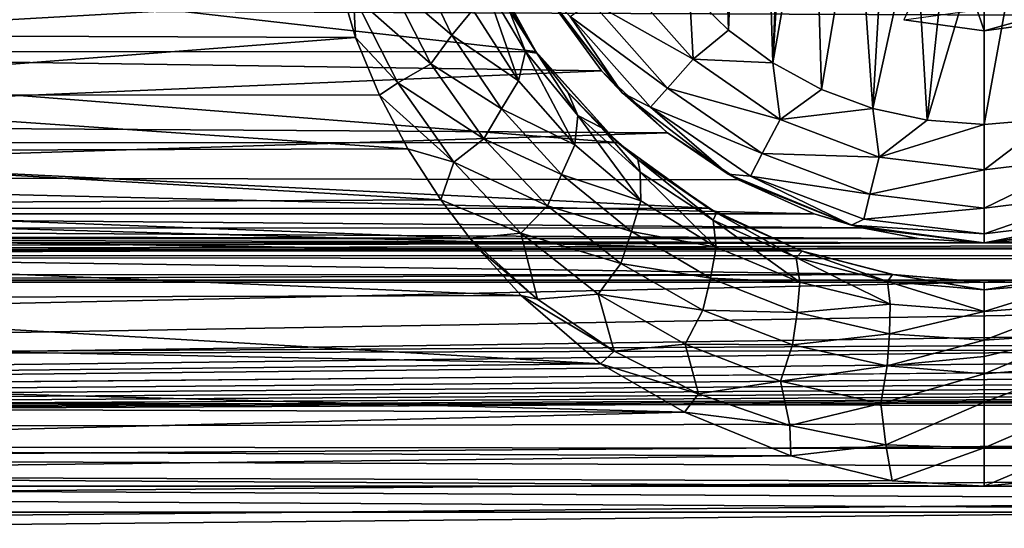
# Model space of a CAD drawing. Header units: metres. Extents: x -95 to 103, y -12 to 12.
# Tile 37 of 256: x -76.65 to -74.15, y -9.16 to -7.87. Entities that reach past the tile are written whole.
import ezdxf

# ---------------------------------------------------------------- set-up
doc = ezdxf.new("R2010")
doc.units = ezdxf.units.M
doc.layers.add('solid_P74500', color=7, linetype='CONTINUOUS')
doc.layers.add('solid_P74500_01', color=7, linetype='CONTINUOUS')

msp = doc.modelspace()

# ---------------------------------------------------------------- linework, layer by layer
at = {"layer": 'solid_P74500'}
for points in [[(-11.7, -9.123637, 0.5), (-88, -5.05, 0.5), (-88, -9.123637, 0.5)], [(-11.7, -9.123637, 0.5), (-12.2, -5.05, 0.5), (-88, -5.05, 0.5)], [(-74.736984, -7.983215, -11.8), (-74.788025, -6.331459, -11.8), (-74.668503, -6.257416, -11.8)], [(-74.736984, -7.983215, -11.8), (-74.668503, -6.257416, -11.8), (-74.69928, -7.142048, -11.8)], [(-74.849243, -7.900564, -11.8), (-74.894638, -6.420703, -11.8), (-74.788025, -6.331459, -11.8)], [(-74.736984, -7.983215, -11.8), (-74.849243, -7.900564, -11.8), (-74.788025, -6.331459, -11.8)], [(-74.849243, -7.900564, -11.8), (-74.948105, -7.80319, -11.8), (-74.894638, -6.420703, -11.8)], [(-74.736984, -7.983215, -11.8), (-74.69928, -7.142048, -11.8), (-74.691772, -7.229405, -11.8)], [(-74.736984, -7.983215, -11.8), (-74.691772, -7.229405, -11.8), (-74.63266, -7.39014, -11.8)], [(92.5, -7.774915, 9.787399), (-94.018356, -7.322209, 10.130905), (-94.018356, -8.811388, 8.866197)], [(-74.612869, -8.050737, -11.8), (-74.736984, -7.983215, -11.8), (-74.63266, -7.39014, -11.8)], [(-74.612869, -8.050737, -11.8), (-74.63266, -7.39014, -11.8), (-74.523323, -7.520992, -11.8)], [(-74.482491, -8.099016, -11.8), (-74.612869, -8.050737, -11.8), (-74.523323, -7.520992, -11.8)], [(-74.482491, -8.099016, -11.8), (-74.523323, -7.520992, -11.8), (-74.452332, -7.57166, -11.8)], [(-74.482491, -8.099016, -11.8), (-74.452332, -7.57166, -11.8), (-74.375313, -7.607855, -11.8)], [(-74.345047, -8.12864, -11.8), (-74.482491, -8.099016, -11.8), (-74.375313, -7.607855, -11.8)], [(-74.345047, -8.12864, -11.8), (-74.375313, -7.607855, -11.8), (-74.291313, -7.630527, -11.8)], [(-74.291313, -7.630527, -11.8), (-74.404327, -7.873975, -4.3), (-74.199997, -7.901906, -4.3)], [(-74.345047, -8.12864, -11.8), (-74.291313, -7.630527, -11.8), (-74.199997, -7.64, -11.8)], [(-74.345047, -8.12864, -11.8), (-74.199997, -7.64, -11.8), (-74.199997, -8.14, -11.8)], [(-74.291313, -7.630527, -11.8), (-74.199997, -7.901906, -4.3), (-74.199997, -7.64, -11.8)], [(-74.199997, -8.14, -11.8), (-74.199997, -7.64, -11.8), (-74.10817, -7.630482, -11.8)], [(-74.029671, -8.125382, -11.8), (-74.199997, -8.14, -11.8), (-74.10817, -7.630482, -11.8)], [(-73.995667, -7.873975, -4.3), (-74.199997, -7.64, -11.8), (-74.199997, -7.901906, -4.3)], [(-75.338631, -7.95457, -8.305107), (-77.901978, -7.664145, -8.573849), (-78.061813, -7.955187, -8.304517)], [(-75.338631, -7.95457, -8.305107), (-75.498734, -7.66248, -8.575336), (-77.901978, -7.664145, -8.573849)], [(-75.468369, -7.732664, -9.3305), (-75.498734, -7.66248, -8.575336), (-75.338631, -7.95457, -8.305107)], [(-75.322243, -7.796174, -6.101778), (-78.190536, -7.959395, -5.887106), (-78.036324, -7.719775, -6.19799)], [(-75.649399, -7.709138, -9.751089), (-75.551422, -7.913468, -9.561054), (-75.711517, -7.776591, -9.754137)], [(-75.498421, -7.849065, -9.512277), (-75.551422, -7.913468, -9.561054), (-75.649399, -7.709138, -9.751089)], [(-75.406479, -7.850219, -9.209554), (-75.468369, -7.732664, -9.3305), (-75.338631, -7.95457, -8.305107)], [(92.5, -9.19602, 8.466393), (92.5, -7.774915, 9.787399), (-94.018356, -8.811388, 8.866197)], [(-75.842903, -7.76013, -9.799509), (-77.602081, -7.912514, -9.676887), (-77.55304, -7.75146, -9.806369)], [(-75.842903, -7.76013, -9.799509), (-75.795906, -7.919369, -9.671277), (-77.602081, -7.912514, -9.676887)], [(-75.801018, -7.812901, -9.755897), (-75.795906, -7.919369, -9.671277), (-75.842903, -7.76013, -9.799509)], [(-75.197632, -7.828617, -11.712049), (-75.11747, -7.773282, -11.777164), (-74.939255, -7.974443, -11.777164)], [(-74.939255, -7.974443, -11.777164), (-75.11747, -7.773282, -11.777164), (-74.948105, -7.80319, -11.8)], [(-75.322243, -7.796174, -6.101778), (-75.171837, -8.003438, -5.827114), (-78.190536, -7.959395, -5.887106)], [(-75.801018, -7.812901, -9.755897), (-75.711517, -7.776591, -9.754137), (-75.605026, -7.985888, -9.567236)], [(-75.551422, -7.913468, -9.561054), (-75.605026, -7.985888, -9.567236), (-75.711517, -7.776591, -9.754137)], [(-75.470818, -7.776452, -9.440183), (-75.381981, -8.029388, -9.325582), (-75.498421, -7.849065, -9.512277)], [(-75.470818, -7.776452, -9.440183), (-75.406479, -7.850219, -9.209554), (-75.364723, -7.954428, -9.25268)], [(-75.470818, -7.776452, -9.440183), (-75.364723, -7.954428, -9.25268), (-75.381981, -8.029388, -9.325582)], [(-75.11924, -8.059238, -11.5), (-75.322243, -7.796174, -6.101778), (-75.325836, -7.79, -11.5)], [(-75.25116, -7.865563, -11.614588), (-75.11924, -8.059238, -11.5), (-75.325836, -7.79, -11.5)], [(-75.11924, -8.059238, -11.5), (-75.171837, -8.003438, -5.827114), (-75.322243, -7.796174, -6.101778)], [(-74.404327, -7.873975, -4.3), (-73.806297, -7.792304, -4.3), (-74.199997, -7.901906, -4.3)], [(-73.995667, -7.873975, -4.3), (-74.199997, -7.901906, -4.3), (-73.806297, -7.792304, -4.3)], [(-75.688774, -8.034075, -9.56953), (-75.795906, -7.919369, -9.671277), (-75.801018, -7.812901, -9.755897)], [(-75.688774, -8.034075, -9.56953), (-75.801018, -7.812901, -9.755897), (-75.605026, -7.985888, -9.567236)], [(-74.939255, -7.974443, -11.777164), (-74.948105, -7.80319, -11.8), (-74.849243, -7.900564, -11.8)], [(-75.498421, -7.849065, -9.512277), (-75.381981, -8.029388, -9.325582), (-75.551422, -7.913468, -9.561054)], [(-75.197632, -7.828617, -11.712049), (-75.003845, -8.047357, -11.712049), (-75.25116, -7.865563, -11.614588)], [(-75.197632, -7.828617, -11.712049), (-74.939255, -7.974443, -11.777164), (-75.003845, -8.047357, -11.712049)], [(-75.335762, -7.958559, -9.092795), (-75.406479, -7.850219, -9.209554), (-75.338631, -7.95457, -8.305107)], [(-75.364723, -7.954428, -9.25268), (-75.406479, -7.850219, -9.209554), (-75.335762, -7.958559, -9.092795)], [(-75.25116, -7.865563, -11.614588), (-75.046974, -8.096038, -11.614588), (-75.11924, -8.059238, -11.5)], [(-75.003845, -8.047357, -11.712049), (-75.046974, -8.096038, -11.614588), (-75.25116, -7.865563, -11.614588)], [(-75.795906, -7.919369, -9.671277), (-77.664406, -8.064126, -9.550909), (-77.602081, -7.912514, -9.676887)], [(-75.795906, -7.919369, -9.671277), (-75.735603, -8.065351, -9.549876), (-77.664406, -8.064126, -9.550909)], [(-75.688774, -8.034075, -9.56953), (-75.735603, -8.065351, -9.549876), (-75.795906, -7.919369, -9.671277)], [(-75.551422, -7.913468, -9.561054), (-75.425385, -8.100238, -9.374908), (-75.605026, -7.985888, -9.567236)], [(-75.381981, -8.029388, -9.325582), (-75.425385, -8.100238, -9.374908), (-75.551422, -7.913468, -9.561054)], [(-74.939255, -7.974443, -11.777164), (-74.849243, -7.900564, -11.8), (-74.736984, -7.983215, -11.8)], [(-75.171837, -8.003438, -5.827114), (-78.368828, -8.13967, -5.635226), (-78.190536, -7.959395, -5.887106)], [(-75.130775, -8.185938, -8.077154), (-78.061813, -7.955187, -8.304517), (-78.269951, -8.186581, -8.076503)], [(-75.130775, -8.185938, -8.077154), (-75.338631, -7.95457, -8.305107), (-78.061813, -7.955187, -8.304517)], [(-75.364723, -7.954428, -9.25268), (-75.239548, -8.191787, -9.14615), (-75.381981, -8.029388, -9.325582)], [(-75.364723, -7.954428, -9.25268), (-75.335762, -7.958559, -9.092795), (-75.232132, -8.116849, -9.071581)], [(-75.364723, -7.954428, -9.25268), (-75.232132, -8.116849, -9.071581), (-75.239548, -8.191787, -9.14615)], [(-75.335762, -7.958559, -9.092795), (-75.338631, -7.95457, -8.305107), (-75.130775, -8.185938, -8.077154)], [(-75.257034, -8.057973, -8.982884), (-75.335762, -7.958559, -9.092795), (-75.130775, -8.185938, -8.077154)], [(-75.232132, -8.116849, -9.071581), (-75.335762, -7.958559, -9.092795), (-75.257034, -8.057973, -8.982884)], [(-75.003845, -8.047357, -11.712049), (-74.939255, -7.974443, -11.777164), (-74.718079, -8.12711, -11.777164)], [(-74.718079, -8.12711, -11.777164), (-74.939255, -7.974443, -11.777164), (-74.736984, -7.983215, -11.8)], [(-75.688774, -8.034075, -9.56953), (-75.605026, -7.985888, -9.567236), (-75.470284, -8.17662, -9.384731)], [(-75.425385, -8.100238, -9.374908), (-75.470284, -8.17662, -9.384731), (-75.605026, -7.985888, -9.567236)], [(-74.718079, -8.12711, -11.777164), (-74.736984, -7.983215, -11.8), (-74.612869, -8.050737, -11.8)], [(-75.171837, -8.003438, -5.827114), (-75.004204, -8.161397, -5.603642), (-78.368828, -8.13967, -5.635226)], [(-75.11924, -8.059238, -11.5), (-75.004204, -8.161397, -5.603642), (-75.171837, -8.003438, -5.827114)], [(-75.546677, -8.235857, -9.387654), (-75.735603, -8.065351, -9.549876), (-75.688774, -8.034075, -9.56953)], [(-75.546677, -8.235857, -9.387654), (-75.688774, -8.034075, -9.56953), (-75.470284, -8.17662, -9.384731)], [(-75.381981, -8.029388, -9.325582), (-75.239548, -8.191787, -9.14615), (-75.425385, -8.100238, -9.374908)], [(-75.003845, -8.047357, -11.712049), (-74.763344, -8.213364, -11.712049), (-75.046974, -8.096038, -11.614588)], [(-75.003845, -8.047357, -11.712049), (-74.718079, -8.12711, -11.777164), (-74.763344, -8.213364, -11.712049)], [(-75.663025, -8.201603, -9.433118), (-77.738472, -8.207427, -9.428051), (-77.664406, -8.064126, -9.550909)], [(-75.735603, -8.065351, -9.549876), (-75.663025, -8.201603, -9.433118), (-77.664406, -8.064126, -9.550909)], [(-75.546677, -8.235857, -9.387654), (-75.663025, -8.201603, -9.433118), (-75.735603, -8.065351, -9.549876)], [(-75.17112, -8.148427, -8.881697), (-75.257034, -8.057973, -8.982884), (-75.130775, -8.185938, -8.077154)], [(-75.232132, -8.116849, -9.071581), (-75.257034, -8.057973, -8.982884), (-75.17112, -8.148427, -8.881697)], [(-74.849998, -8.265833, -11.5), (-75.004204, -8.161397, -5.603642), (-75.11924, -8.059238, -11.5)], [(-75.046974, -8.096038, -11.614588), (-74.849998, -8.265833, -11.5), (-75.11924, -8.059238, -11.5)], [(-74.718079, -8.12711, -11.777164), (-74.612869, -8.050737, -11.8), (-74.482491, -8.099016, -11.8)], [(-75.046974, -8.096038, -11.614588), (-74.793571, -8.270952, -11.614588), (-74.849998, -8.265833, -11.5)], [(-74.763344, -8.213364, -11.712049), (-74.793571, -8.270952, -11.614588), (-75.046974, -8.096038, -11.614588)], [(-74.466789, -8.222411, -11.777164), (-74.718079, -8.12711, -11.777164), (-74.482491, -8.099016, -11.8)], [(-74.466789, -8.222411, -11.777164), (-74.482491, -8.099016, -11.8), (-74.345047, -8.12864, -11.8)], [(-75.425385, -8.100238, -9.374908), (-75.272934, -8.267124, -9.196605), (-75.470284, -8.17662, -9.384731)], [(-75.239548, -8.191787, -9.14615), (-75.272934, -8.267124, -9.196605), (-75.425385, -8.100238, -9.374908)], [(-75.232132, -8.116849, -9.071581), (-75.07206, -8.333528, -8.979063), (-75.239548, -8.191787, -9.14615)], [(-75.232132, -8.116849, -9.071581), (-75.17112, -8.148427, -8.881697), (-75.073189, -8.260941, -8.901859)], [(-75.232132, -8.116849, -9.071581), (-75.073189, -8.260941, -8.901859), (-75.07206, -8.333528, -8.979063)], [(-75.004204, -8.161397, -5.603642), (-78.56179, -8.272575, -5.438244), (-78.368828, -8.13967, -5.635226)], [(-75.079613, -8.229166, -8.787816), (-75.17112, -8.148427, -8.881697), (-75.130775, -8.185938, -8.077154)], [(-75.073189, -8.260941, -8.901859), (-75.17112, -8.148427, -8.881697), (-75.079613, -8.229166, -8.787816)], [(-74.763344, -8.213364, -11.712049), (-74.718079, -8.12711, -11.777164), (-74.466789, -8.222411, -11.777164)], [(-74.466789, -8.222411, -11.777164), (-74.345047, -8.12864, -11.8), (-74.199997, -8.14, -11.8)], [(-74.466789, -8.222411, -11.777164), (-74.199997, -8.14, -11.8), (-74.199997, -8.254805, -11.777164)], [(-74.199997, -8.254805, -11.777164), (-74.199997, -8.14, -11.8), (-74.029671, -8.125382, -11.8)], [(-73.933212, -8.222411, -11.777164), (-74.199997, -8.254805, -11.777164), (-74.029671, -8.125382, -11.8)], [(-75.004204, -8.161397, -5.603642), (-74.823997, -8.280449, -5.426179), (-78.56179, -8.272575, -5.438244)], [(-74.849998, -8.265833, -11.5), (-74.823997, -8.280449, -5.426179), (-75.004204, -8.161397, -5.603642)], [(-74.900124, -8.352461, -7.904833), (-78.269951, -8.186581, -8.076503), (-78.500992, -8.353099, -7.904159)], [(-74.900124, -8.352461, -7.904833), (-75.130775, -8.185938, -8.077154), (-78.269951, -8.186581, -8.076503)], [(-75.546677, -8.235857, -9.387654), (-75.470284, -8.17662, -9.384731), (-75.309044, -8.346435, -9.210529)], [(-75.272934, -8.267124, -9.196605), (-75.309044, -8.346435, -9.210529), (-75.470284, -8.17662, -9.384731)], [(-75.239548, -8.191787, -9.14615), (-75.07206, -8.333528, -8.979063), (-75.272934, -8.267124, -9.196605)], [(-75.079613, -8.229166, -8.787816), (-75.130775, -8.185938, -8.077154), (-74.900124, -8.352461, -7.904833)], [(-75.579597, -8.331425, -9.318657), (-77.825806, -8.342334, -9.308892), (-77.738472, -8.207427, -9.428051)], [(-75.663025, -8.201603, -9.433118), (-75.579597, -8.331425, -9.318657), (-77.738472, -8.207427, -9.428051)], [(-75.546677, -8.235857, -9.387654), (-75.579597, -8.331425, -9.318657), (-75.663025, -8.201603, -9.433118)], [(-74.763344, -8.213364, -11.712049), (-74.490105, -8.316991, -11.712049), (-74.793571, -8.270952, -11.614588)], [(-74.763344, -8.213364, -11.712049), (-74.466789, -8.222411, -11.777164), (-74.490105, -8.316991, -11.712049)], [(-74.490105, -8.316991, -11.712049), (-74.466789, -8.222411, -11.777164), (-74.199997, -8.254805, -11.777164)], [(-74.199997, -8.352216, -11.712049), (-74.199997, -8.254805, -11.777164), (-73.933212, -8.222411, -11.777164)], [(-73.909897, -8.316991, -11.712049), (-74.199997, -8.352216, -11.712049), (-73.933212, -8.222411, -11.777164)], [(-75.37648, -8.415764, -9.21417), (-75.579597, -8.331425, -9.318657), (-75.546677, -8.235857, -9.387654)], [(-75.37648, -8.415764, -9.21417), (-75.546677, -8.235857, -9.387654), (-75.309044, -8.346435, -9.210529)], [(-74.87999, -8.363772, -8.627856), (-75.079613, -8.229166, -8.787816), (-74.900124, -8.352461, -7.904833)], [(-74.887962, -8.382932, -8.750452), (-75.079613, -8.229166, -8.787816), (-74.87999, -8.363772, -8.627856)], [(-75.073189, -8.260941, -8.901859), (-75.079613, -8.229166, -8.787816), (-74.887962, -8.382932, -8.750452)], [(-78.56179, -8.272575, -5.438244), (-74.63176, -8.366207, -5.293069), (-78.768242, -8.366207, -5.293069)], [(-74.823997, -8.280449, -5.426179), (-74.63176, -8.366207, -5.293069), (-78.56179, -8.272575, -5.438244)], [(-75.272934, -8.267124, -9.196605), (-75.095535, -8.411347, -9.031302), (-75.309044, -8.346435, -9.210529)], [(-75.07206, -8.333528, -8.979063), (-75.095535, -8.411347, -9.031302), (-75.272934, -8.267124, -9.196605)], [(-75.073189, -8.260941, -8.901859), (-74.880692, -8.451077, -8.831283), (-75.07206, -8.333528, -8.979063)], [(-75.073189, -8.260941, -8.901859), (-74.887962, -8.382932, -8.750452), (-74.880692, -8.451077, -8.831283)], [(-74.536469, -8.395703, -11.5), (-74.823997, -8.280449, -5.426179), (-74.849998, -8.265833, -11.5)], [(-74.793571, -8.270952, -11.614588), (-74.536469, -8.395703, -11.5), (-74.849998, -8.265833, -11.5)], [(-74.793571, -8.270952, -11.614588), (-74.505669, -8.380139, -11.614588), (-74.536469, -8.395703, -11.5)], [(-74.490105, -8.316991, -11.712049), (-74.505669, -8.380139, -11.614588), (-74.793571, -8.270952, -11.614588)], [(-74.490105, -8.316991, -11.712049), (-74.199997, -8.254805, -11.777164), (-74.199997, -8.352216, -11.712049)], [(-74.536469, -8.395703, -11.5), (-74.63176, -8.366207, -5.293069), (-74.823997, -8.280449, -5.426179)], [(-74.490105, -8.316991, -11.712049), (-74.199997, -8.352216, -11.712049), (-74.505669, -8.380139, -11.614588)], [(-74.199997, -8.417253, -11.614588), (-74.199997, -8.352216, -11.712049), (-73.909897, -8.316991, -11.712049)], [(-73.894333, -8.380139, -11.614588), (-74.199997, -8.417253, -11.614588), (-73.909897, -8.316991, -11.712049)], [(-75.505951, -8.428061, -9.231348), (-77.887222, -8.422953, -9.236009), (-77.825806, -8.342334, -9.308892)], [(-75.579597, -8.331425, -9.318657), (-75.505951, -8.428061, -9.231348), (-77.825806, -8.342334, -9.308892)], [(-75.37648, -8.415764, -9.21417), (-75.505951, -8.428061, -9.231348), (-75.579597, -8.331425, -9.318657)], [(-75.37648, -8.415764, -9.21417), (-75.309044, -8.346435, -9.210529), (-75.122948, -8.492521, -9.049715)], [(-75.095535, -8.411347, -9.031302), (-75.122948, -8.492521, -9.049715), (-75.309044, -8.346435, -9.210529)], [(-75.07206, -8.333528, -8.979063), (-74.880692, -8.451077, -8.831283), (-75.095535, -8.411347, -9.031302)], [(-78.89048, -8.402635, -5.250264), (-78.768242, -8.366207, -5.293069), (-74.510963, -8.402259, -5.250598)], [(-78.768242, -8.366207, -5.293069), (-74.63176, -8.366207, -5.293069), (-74.510963, -8.402259, -5.250598)], [(-74.664742, -8.460627, -7.788954), (-78.500992, -8.353099, -7.904159), (-78.736816, -8.461158, -7.788376)], [(-74.664742, -8.460627, -7.788954), (-74.900124, -8.352461, -7.904833), (-78.500992, -8.353099, -7.904159)], [(-74.87999, -8.363772, -8.627856), (-74.900124, -8.352461, -7.904833), (-74.664742, -8.460627, -7.788954)], [(-74.887962, -8.382932, -8.750452), (-74.87999, -8.363772, -8.627856), (-74.677391, -8.477635, -8.627125)], [(-74.661911, -8.461604, -8.506887), (-74.87999, -8.363772, -8.627856), (-74.664742, -8.460627, -7.788954)], [(-74.677391, -8.477635, -8.627125), (-74.87999, -8.363772, -8.627856), (-74.661911, -8.461604, -8.506887)], [(-74.536469, -8.395703, -11.5), (-74.510963, -8.402259, -5.250598), (-74.63176, -8.366207, -5.293069)], [(-74.505669, -8.380139, -11.614588), (-74.199997, -8.352216, -11.712049), (-74.199997, -8.417253, -11.614588)], [(-74.887962, -8.382932, -8.750452), (-74.667824, -8.539995, -8.712267), (-74.880692, -8.451077, -8.831283)], [(-74.887962, -8.382932, -8.750452), (-74.677391, -8.477635, -8.627125), (-74.667824, -8.539995, -8.712267)], [(-74.505669, -8.380139, -11.614588), (-74.199997, -8.417253, -11.614588), (-74.536469, -8.395703, -11.5)], [(-74.536469, -8.395703, -11.5), (-74.199997, -8.44, -11.5), (-74.510963, -8.402259, -5.250598)], [(-74.536469, -8.395703, -11.5), (-74.199997, -8.417253, -11.614588), (-74.199997, -8.44, -11.5)], [(-74.199997, -8.44, -11.5), (-74.199997, -8.417253, -11.614588), (-73.894333, -8.380139, -11.614588)], [(-73.863533, -8.395703, -11.5), (-74.199997, -8.44, -11.5), (-73.894333, -8.380139, -11.614588)], [(-73.863533, -8.395703, -11.5), (-74.03511, -8.429509, -5.230221), (-74.199997, -8.44, -5.224123)], [(-73.863533, -8.395703, -11.5), (-74.199997, -8.44, -5.224123), (-74.199997, -8.44, -11.5)], [(-79.03511, -8.429509, -5.230221), (-78.89048, -8.402635, -5.250264), (-74.367104, -8.429217, -5.230403)], [(-78.89048, -8.402635, -5.250264), (-74.510963, -8.402259, -5.250598), (-74.367104, -8.429217, -5.230403)], [(-75.481392, -8.457617, -9.204277), (-77.924217, -8.467185, -9.195476), (-77.887222, -8.422953, -9.236009)], [(-75.505951, -8.428061, -9.231348), (-75.481392, -8.457617, -9.204277), (-77.887222, -8.422953, -9.236009)], [(-75.334366, -8.582737, -9.08629), (-75.505951, -8.428061, -9.231348), (-75.37648, -8.415764, -9.21417)], [(-75.179825, -8.570808, -9.054151), (-75.37648, -8.415764, -9.21417), (-75.122948, -8.492521, -9.049715)], [(-75.334366, -8.582737, -9.08629), (-75.37648, -8.415764, -9.21417), (-75.179825, -8.570808, -9.054151)], [(-75.095535, -8.411347, -9.031302), (-74.895081, -8.529416, -8.885978), (-75.122948, -8.492521, -9.049715)], [(-74.880692, -8.451077, -8.831283), (-74.895081, -8.529416, -8.885978), (-75.095535, -8.411347, -9.031302)], [(-74.199997, -8.44, -11.5), (-74.367104, -8.429217, -5.230403), (-74.510963, -8.402259, -5.250598)], [(-13, -8.49261, -5.204592), (-87, -8.469423, -5.211133), (-59.200001, -8.44, -5.224123)], [(-87, -8.469423, -5.211133), (-64.199997, -8.44, -5.224123), (-59.200001, -8.44, -5.224123)], [(-87, -8.469423, -5.211133), (-69.199997, -8.44, -5.224123), (-64.199997, -8.44, -5.224123)], [(-87, -8.469423, -5.211133), (-74.199997, -8.44, -5.224123), (-69.199997, -8.44, -5.224123)], [(-87, -8.469423, -5.211133), (-79.199997, -8.44, -5.224123), (-74.199997, -8.44, -5.224123)], [(-79.199997, -8.44, -5.224123), (-79.03511, -8.429509, -5.230221), (-74.199997, -8.44, -5.224123)], [(-79.03511, -8.429509, -5.230221), (-74.367104, -8.429217, -5.230403), (-74.199997, -8.44, -5.224123)], [(-75.334366, -8.582737, -9.08629), (-75.481392, -8.457617, -9.204277), (-75.505951, -8.428061, -9.231348)], [(-74.199997, -8.44, -11.5), (-74.199997, -8.44, -5.224123), (-74.367104, -8.429217, -5.230403)], [(-74.199997, -8.44, -5.224123), (-74.03511, -8.429509, -5.230221), (-69.199997, -8.44, -5.224123)], [(-87, -8.469423, -5.211133), (-13.004552, -8.535221, -5.2), (-87, -8.535221, -5.2)], [(-87, -8.469423, -5.211133), (-13, -8.49261, -5.204592), (-13.004552, -8.535221, -5.2)], [(-74.430794, -8.520817, -7.723062), (-78.736816, -8.461158, -7.788376), (-78.970146, -8.520978, -7.722884)], [(-74.430794, -8.520817, -7.723062), (-74.664742, -8.460627, -7.788954), (-78.736816, -8.461158, -7.788376)], [(-75.37561, -8.57342, -9.096509), (-78.033508, -8.581623, -9.08877), (-77.924217, -8.467185, -9.195476)], [(-75.481392, -8.457617, -9.204277), (-75.37561, -8.57342, -9.096509), (-77.924217, -8.467185, -9.195476)], [(-75.334366, -8.582737, -9.08629), (-75.37561, -8.57342, -9.096509), (-75.481392, -8.457617, -9.204277)], [(-74.880692, -8.451077, -8.831283), (-74.667824, -8.539995, -8.712267), (-74.895081, -8.529416, -8.885978)], [(-74.677391, -8.477635, -8.627125), (-74.661911, -8.461604, -8.506887), (-74.445206, -8.5386, -8.54451)], [(-74.661911, -8.461604, -8.506887), (-74.664742, -8.460627, -7.788954), (-74.430794, -8.520817, -7.723062)], [(-74.432968, -8.52048, -8.433437), (-74.661911, -8.461604, -8.506887), (-74.430794, -8.520817, -7.723062)], [(-74.445206, -8.5386, -8.54451), (-74.661911, -8.461604, -8.506887), (-74.432968, -8.52048, -8.433437)], [(-75.179825, -8.570808, -9.054151), (-75.122948, -8.492521, -9.049715), (-74.9142, -8.611403, -8.909094)], [(-74.895081, -8.529416, -8.885978), (-74.9142, -8.611403, -8.909094), (-75.122948, -8.492521, -9.049715)], [(-74.677391, -8.477635, -8.627125), (-74.43837, -8.595595, -8.633581), (-74.667824, -8.539995, -8.712267)], [(-74.677391, -8.477635, -8.627125), (-74.445206, -8.5386, -8.54451), (-74.43837, -8.595595, -8.633581)], [(-74.430794, -8.520817, -7.723062), (-78.970146, -8.520978, -7.722884), (-79.199997, -8.54, -7.701844)], [(-74.199997, -8.54, -7.701844), (-74.430794, -8.520817, -7.723062), (-79.199997, -8.54, -7.701844)], [(-74.445206, -8.5386, -8.54451), (-74.432968, -8.52048, -8.433437), (-74.200027, -8.559691, -8.514862)], [(-74.432968, -8.52048, -8.433437), (-74.430794, -8.520817, -7.723062), (-74.199997, -8.54, -7.701844)], [(-74.200005, -8.54, -8.407996), (-74.432968, -8.52048, -8.433437), (-74.199997, -8.54, -7.701844)], [(-74.200027, -8.559691, -8.514862), (-74.432968, -8.52048, -8.433437), (-74.200005, -8.54, -8.407996)], [(-73.967621, -8.520579, -8.433331), (-74.200027, -8.559691, -8.514862), (-74.200005, -8.54, -8.407996)], [(-73.954025, -8.53842, -8.544811), (-74.200027, -8.559691, -8.514862), (-73.967621, -8.520579, -8.433331)], [(-73.967621, -8.520579, -8.433331), (-74.200005, -8.54, -8.407996), (-73.970146, -8.520978, -7.722884)], [(-74.200005, -8.54, -8.407996), (-74.199997, -8.54, -7.701844), (-73.970146, -8.520978, -7.722884)], [(-69.430794, -8.520817, -7.723062), (-73.970146, -8.520978, -7.722884), (-74.199997, -8.54, -7.701844)], [(-69.199997, -8.54, -7.701844), (-69.430794, -8.520817, -7.723062), (-74.199997, -8.54, -7.701844)], [(-74.199997, -8.54, -7.701844), (-79.199997, -8.54, -7.701844), (-92.5, -8.938029, -7.235831)], [(-69.199997, -8.54, -7.701844), (-74.199997, -8.54, -7.701844), (-92.5, -8.938029, -7.235831)], [(-64.199997, -8.54, -7.701844), (-69.199997, -8.54, -7.701844), (-92.5, -8.938029, -7.235831)], [(-59.200001, -8.54, -7.701844), (-64.199997, -8.54, -7.701844), (-92.5, -8.938029, -7.235831)], [(-54.200001, -8.54, -7.701844), (-59.200001, -8.54, -7.701844), (-92.5, -8.938029, -7.235831)], [(-49.200001, -8.54, -7.701844), (-54.200001, -8.54, -7.701844), (-92.5, -8.938029, -7.235831)], [(-44.200001, -8.54, -7.701844), (-49.200001, -8.54, -7.701844), (-92.5, -8.938029, -7.235831)], [(-39.200001, -8.54, -7.701844), (-44.200001, -8.54, -7.701844), (-92.5, -8.938029, -7.235831)], [(-34.200001, -8.54, -7.701844), (-39.200001, -8.54, -7.701844), (-92.5, -8.938029, -7.235831)], [(-29.200001, -8.54, -7.701844), (-34.200001, -8.54, -7.701844), (-92.5, -8.938029, -7.235831)], [(-24.200001, -8.54, -7.701844), (-29.200001, -8.54, -7.701844), (-92.5, -8.938029, -7.235831)], [(-19.200001, -8.54, -7.701844), (-24.200001, -8.54, -7.701844), (-92.5, -8.938029, -7.235831)], [(-13.004552, -8.535221, -5.2), (-86.974579, -8.906824, -5.2), (-87, -8.75, -5.2)], [(-87, -8.535221, -5.2), (-13.004552, -8.535221, -5.2), (-87, -8.75, -5.2)], [(-13.004552, -8.535221, -5.2), (-86.903786, -9.044609, -5.2), (-86.974579, -8.906824, -5.2)], [(-13.004552, -8.535221, -5.2), (-86.794609, -9.153783, -5.2), (-86.903786, -9.044609, -5.2)], [(-13.004552, -8.535221, -5.2), (-86.656822, -9.224581, -5.2), (-86.794609, -9.153783, -5.2)], [(-13.004552, -8.535221, -5.2), (-86.5, -9.25, -5.2), (-86.656822, -9.224581, -5.2)], [(-13.004552, -8.535221, -5.2), (-13.8, -9.25, -5.2), (-86.5, -9.25, -5.2)], [(-74.895081, -8.529416, -8.885978), (-74.674896, -8.617235, -8.769883), (-74.9142, -8.611403, -8.909094)], [(-74.667824, -8.539995, -8.712267), (-74.674896, -8.617235, -8.769883), (-74.895081, -8.529416, -8.885978)], [(-74.667824, -8.539995, -8.712267), (-74.43837, -8.595595, -8.633581), (-74.674896, -8.617235, -8.769883)], [(-74.445206, -8.5386, -8.54451), (-74.200043, -8.614133, -8.60544), (-74.43837, -8.595595, -8.633581)], [(-74.445206, -8.5386, -8.54451), (-74.200027, -8.559691, -8.514862), (-74.200043, -8.614133, -8.60544)], [(-73.954025, -8.53842, -8.544811), (-74.200043, -8.614133, -8.60544), (-74.200027, -8.559691, -8.514862)], [(-73.960815, -8.595482, -8.63387), (-74.200043, -8.614133, -8.60544), (-73.954025, -8.53842, -8.544811)], [(-75.37561, -8.57342, -9.096509), (-75.174393, -8.747142, -8.929586), (-78.033508, -8.581623, -9.08877)], [(-75.139618, -8.715277, -8.9551), (-75.174393, -8.747142, -8.929586), (-75.37561, -8.57342, -9.096509)], [(-75.139618, -8.715277, -8.9551), (-75.37561, -8.57342, -9.096509), (-75.334366, -8.582737, -9.08629)], [(-75.139618, -8.715277, -8.9551), (-75.334366, -8.582737, -9.08629), (-75.179825, -8.570808, -9.054151)], [(-74.9589, -8.69728, -8.914377), (-75.179825, -8.570808, -9.054151), (-74.9142, -8.611403, -8.909094)], [(-75.139618, -8.715277, -8.9551), (-75.179825, -8.570808, -9.054151), (-74.9589, -8.69728, -8.914377)], [(-75.174393, -8.747142, -8.929586), (-78.156769, -8.687735, -8.987395), (-78.033508, -8.581623, -9.08877)], [(-74.43837, -8.595595, -8.633581), (-74.440765, -8.671068, -8.693859), (-74.674896, -8.617235, -8.769883)], [(-74.43837, -8.595595, -8.633581), (-74.200043, -8.614133, -8.60544), (-74.440765, -8.671068, -8.693859)], [(-73.960815, -8.595482, -8.63387), (-74.200043, -8.68701, -8.66605), (-74.200043, -8.614133, -8.60544)], [(-73.960815, -8.595482, -8.63387), (-73.958374, -8.670999, -8.694133), (-74.200043, -8.68701, -8.66605)], [(-74.9589, -8.69728, -8.914377), (-74.9142, -8.611403, -8.909094), (-74.686546, -8.699146, -8.797515)], [(-74.674896, -8.617235, -8.769883), (-74.686546, -8.699146, -8.797515), (-74.9142, -8.611403, -8.909094)], [(-74.674896, -8.617235, -8.769883), (-74.440765, -8.671068, -8.693859), (-74.686546, -8.699146, -8.797515)], [(-74.200043, -8.614133, -8.60544), (-74.200043, -8.68701, -8.66605), (-74.440765, -8.671068, -8.693859)], [(-74.440765, -8.671068, -8.693859), (-74.446114, -8.752465, -8.724987), (-74.686546, -8.699146, -8.797515)], [(-74.440765, -8.671068, -8.693859), (-74.200043, -8.68701, -8.66605), (-74.446114, -8.752465, -8.724987)], [(-73.958374, -8.670999, -8.694133), (-74.200043, -8.772498, -8.7003), (-74.200043, -8.728683, -8.68658)], [(-73.958374, -8.670999, -8.694133), (-73.95314, -8.752413, -8.725206), (-74.200043, -8.772498, -8.7003)], [(-73.958374, -8.670999, -8.694133), (-74.200043, -8.728683, -8.68658), (-74.200043, -8.68701, -8.66605)], [(-75.174393, -8.747142, -8.929586), (-78.28476, -8.781248, -8.896049), (-78.156769, -8.687735, -8.987395)], [(-74.924988, -8.823381, -8.842313), (-75.139618, -8.715277, -8.9551), (-74.9589, -8.69728, -8.914377)], [(-74.717514, -8.790927, -8.803621), (-74.9589, -8.69728, -8.914377), (-74.686546, -8.699146, -8.797515)], [(-74.924988, -8.823381, -8.842313), (-74.9589, -8.69728, -8.914377), (-74.717514, -8.790927, -8.803621)], [(-74.717514, -8.790927, -8.803621), (-74.686546, -8.699146, -8.797515), (-74.446114, -8.752465, -8.724987)], [(-74.200043, -8.68701, -8.66605), (-74.200043, -8.728683, -8.68658), (-74.446114, -8.752465, -8.724987)], [(-74.924988, -8.823381, -8.842313), (-75.174393, -8.747142, -8.929586), (-75.139618, -8.715277, -8.9551)], [(-75.174393, -8.747142, -8.929586), (-74.960915, -8.870137, -8.807421), (-78.28476, -8.781248, -8.896049)], [(-74.924988, -8.823381, -8.842313), (-74.960915, -8.870137, -8.807421), (-75.174393, -8.747142, -8.929586)], [(-74.200043, -8.728683, -8.68658), (-74.200043, -8.772498, -8.7003), (-74.446114, -8.752465, -8.724987)], [(-74.462006, -8.848065, -8.731741), (-74.717514, -8.790927, -8.803621), (-74.446114, -8.752465, -8.724987)], [(-74.462006, -8.848065, -8.731741), (-74.446114, -8.752465, -8.724987), (-74.200043, -8.772498, -8.7003)], [(-74.200035, -8.844003, -8.707972), (-74.462006, -8.848065, -8.731741), (-74.200043, -8.772498, -8.7003)], [(-73.95314, -8.752413, -8.725206), (-74.200035, -8.844003, -8.707972), (-74.200043, -8.772498, -8.7003)], [(-73.95314, -8.752413, -8.725206), (-73.938263, -8.847549, -8.731836), (-74.200035, -8.844003, -8.707972)], [(-74.960915, -8.870137, -8.807421), (-78.407516, -8.857625, -8.820004), (-78.28476, -8.781248, -8.896049)], [(-74.693436, -8.903597, -8.754374), (-74.924988, -8.823381, -8.842313), (-74.717514, -8.790927, -8.803621)], [(-74.693436, -8.903597, -8.754374), (-74.717514, -8.790927, -8.803621), (-74.462006, -8.848065, -8.731741)], [(92.5, -9.19602, 8.466393), (-94.018356, -8.811388, 8.866197), (-94.018356, -10.085306, 7.38489)], [(-74.693436, -8.903597, -8.754374), (-74.960915, -8.870137, -8.807421), (-74.924988, -8.823381, -8.842313)], [(-74.449768, -8.952868, -8.698053), (-74.693436, -8.903597, -8.754374), (-74.462006, -8.848065, -8.731741)], [(-74.449768, -8.952868, -8.698053), (-74.462006, -8.848065, -8.731741), (-74.200035, -8.844003, -8.707972)], [(-74.20002, -8.960383, -8.682776), (-74.449768, -8.952868, -8.698053), (-74.200035, -8.844003, -8.707972)], [(-73.938263, -8.847549, -8.731836), (-74.20002, -8.960383, -8.682776), (-74.200035, -8.844003, -8.707972)], [(-73.938263, -8.847549, -8.731836), (-73.948288, -8.951936, -8.6988), (-74.20002, -8.960383, -8.682776)], [(-74.960915, -8.870137, -8.807421), (-78.643341, -8.963305, -8.712586), (-78.407516, -8.857625, -8.820004)], [(-74.960915, -8.870137, -8.807421), (-74.690506, -8.980884, -8.694466), (-78.643341, -8.963305, -8.712586)], [(-74.693436, -8.903597, -8.754374), (-74.690506, -8.980884, -8.694466), (-74.960915, -8.870137, -8.807421)], [(-74.449768, -8.952868, -8.698053), (-74.690506, -8.980884, -8.694466), (-74.693436, -8.903597, -8.754374)], [(-92.5, -8.938029, 7.235831), (92.5, -9.616708, 6.306391), (-90.699997, -9.902672, 5.846973)], [(-74.690506, -8.980884, -8.694466), (-78.906906, -9.029273, -8.644202), (-78.643341, -8.963305, -8.712586)], [(-74.449768, -8.952868, -8.698053), (-74.433777, -9.044366, -8.628409), (-74.690506, -8.980884, -8.694466)], [(-74.20002, -8.960383, -8.682776), (-74.433777, -9.044366, -8.628409), (-74.449768, -8.952868, -8.698053)], [(-74.20002, -8.960383, -8.682776), (-74.199997, -9.057376, -8.614751), (-74.433777, -9.044366, -8.628409)], [(-73.948288, -8.951936, -8.6988), (-74.199997, -9.057376, -8.614751), (-74.20002, -8.960383, -8.682776)], [(-73.948288, -8.951936, -8.6988), (-73.906906, -9.029273, -8.644202), (-74.199997, -9.057376, -8.614751)], [(-74.690506, -8.980884, -8.694466), (-74.433777, -9.044366, -8.628409), (-78.906906, -9.029273, -8.644202)], [(-74.199997, -9.057376, -8.614751), (-79.199997, -9.057376, -8.614751), (-78.906906, -9.029273, -8.644202)], [(-74.433777, -9.044366, -8.628409), (-74.199997, -9.057376, -8.614751), (-78.906906, -9.029273, -8.644202)], [(-69.199997, -9.057376, -8.614751), (-74.199997, -9.057376, -8.614751), (-73.906906, -9.029273, -8.644202)], [(-84.199997, -9.057376, -8.614751), (92.5, -9.986317, -7.516822), (-94.018356, -10.176115, -7.259248)], [(-79.199997, -9.057376, -8.614751), (92.5, -9.986317, -7.516822), (-84.199997, -9.057376, -8.614751)], [(-74.199997, -9.057376, -8.614751), (92.5, -9.986317, -7.516822), (-79.199997, -9.057376, -8.614751)], [(-69.199997, -9.057376, -8.614751), (92.5, -9.986317, -7.516822), (-74.199997, -9.057376, -8.614751)], [(-88.085258, -9.300235, 0.489568), (-11.7, -9.123637, 0.5), (-88, -9.123637, 0.5)], [(-88.085258, -9.300235, 0.489568), (-11.614721, -9.300276, 0.489563), (-11.7, -9.123637, 0.5)]]:
    msp.add_3dface(points, dxfattribs=at)
at = {"layer": 'solid_P74500_01'}
for points in [[(-92.5, -7.786848, 8.461917), (92.5, -7.269713, 8.910396), (92.5, -8.547155, 7.693748)], [(-92.5, -8.938029, 7.235831), (-92.5, -7.786848, 8.461917), (92.5, -8.547155, 7.693748)], [(-92.5, -8.938029, -7.235831), (92.5, -9.175047, -6.932167), (92.5, -8.011712, -8.249903)], [(-19.200001, -8.54, -7.701844), (-92.5, -8.938029, -7.235831), (92.5, -8.011712, -8.249903)], [(-92.5, -8.938029, 7.235831), (92.5, -8.547155, 7.693748), (92.5, -9.616708, 6.306391)], [(-92.5, -8.938029, -7.235831), (-92.5, -9.902672, -5.846973), (92.5, -9.175047, -6.932167)]]:
    msp.add_3dface(points, dxfattribs=at)

doc.saveas('drawing.dxf')
